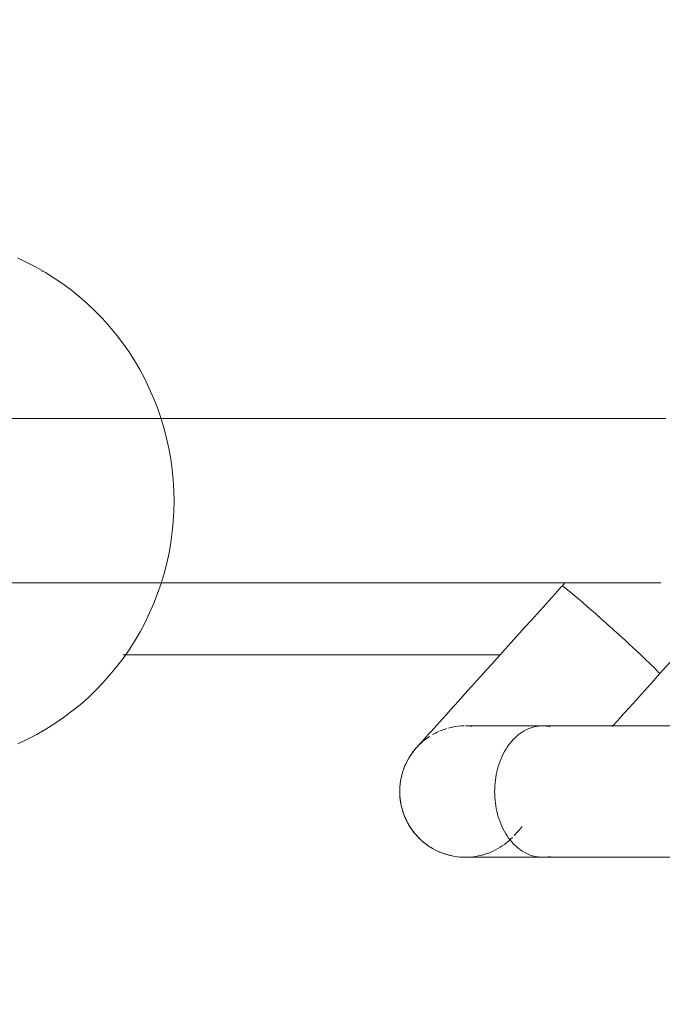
# Model space of a CAD drawing. Header units: metres. Extents: x -10.1 to 50.7, y -18 to 8.5.
# Tile 39 of 109: x -0.9172 to -0.8194, y -13.5178 to -13.3679. Entities that reach past the tile are written whole.
import ezdxf

# ---------------------------------------------------------------- set-up
doc = ezdxf.new("R2010")
doc.units = ezdxf.units.M
doc.layers.add('A-FLOR-PATT', color=8, linetype='Continuous', lineweight=18)
doc.layers.add('P-SANR-FIXT', color=6, linetype='Continuous', lineweight=18)

# ---------------------------------------------------------------- blocks, each defined once
blk = doc.blocks.new('ADA Shower Head with adjustable bar 2 - ADA Shower Head with adjustable bar 2-V2-PAGINAÇÃO DE PISO E LAYOUT DO VEST_ FEMININO')
at = {"layer": 'P-SANR-FIXT', "color": 7}
for p, q in [((0.05000000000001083, 0.00621620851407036), (0.05000000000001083, -0.0254991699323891)), ((0.07000000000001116, -0.02549917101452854), (0.07000000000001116, 0.00705002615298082)), ((0.00323821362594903, -0.006685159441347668), (0.00323821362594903, -0.1063134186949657)), ((0.02823821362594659, -0.1063134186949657), (0.02823821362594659, -0.007446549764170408)), ((0.02871156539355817, -0.02251295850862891), (0.02823821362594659, -0.02208675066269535)), ((-0.01918003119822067, -0.10169308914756), (-0.01918760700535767, -0.1017059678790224)), ((0.05072889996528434, -0.1017059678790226), (0.0507213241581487, -0.1016930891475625))]:
    blk.add_line(p, q, dxfattribs=at)
at = {"layer": 'P-SANR-FIXT', "color": 7, "flags": 128}
for points in [[(0.02776700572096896, 0.005250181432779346), (0.02863815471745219, 0.004465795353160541), (0.03212376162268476, 0.001327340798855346), (0.03562120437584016, -0.001821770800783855), (0.03912488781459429, -0.004976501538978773), (0.0420941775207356, -0.007650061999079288)], [(0.0420941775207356, -0.007650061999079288), (0.04312253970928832, -0.008576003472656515), (0.04414738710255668, -0.00949878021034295), (0.04516708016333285, -0.01041691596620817), (0.04617998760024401, -0.01132894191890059), (0.04718448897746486, -0.01223339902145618), (0.04817897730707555, -0.01312884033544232), (0.04916186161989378, -0.01401383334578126), (0.05009776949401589, -0.01485652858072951)], [(0.05330869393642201, -0.04466031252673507), (0.05328808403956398, -0.04464175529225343), (0.05322628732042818, -0.04458611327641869), (0.05312340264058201, -0.04449347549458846), (0.05297959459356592, -0.04436399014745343), (0.05279509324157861, -0.0441978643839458), (0.05257019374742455, -0.04399536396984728), (0.05230525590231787, -0.04375681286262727), (0.05200070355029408, -0.04348259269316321), (0.05165702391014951, -0.04317314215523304), (0.05127476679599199, -0.04282895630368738), (0.05085454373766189, -0.04245058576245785), (0.05039702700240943, -0.04203863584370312), (0.04990294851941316, -0.04159376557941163), (0.04937309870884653, -0.04111668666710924), (0.04880832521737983, -0.04060816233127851), (0.04820953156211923, -0.04006900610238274), (0.04757767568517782, -0.03950008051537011), (0.04691376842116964, -0.03890229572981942), (0.04621887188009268, -0.03827660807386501), (0.04549409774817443, -0.03762401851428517), (0.04474060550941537, -0.0369455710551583), (0.04395960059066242, -0.03624235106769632), (0.04315233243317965, -0.03551548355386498), (0.04232009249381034, -0.03476613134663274), (0.04146421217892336, -0.03399549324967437), (0.04058606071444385, -0.03320480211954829), (0.03968704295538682, -0.03239532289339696), (0.03876859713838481, -0.03156835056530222), (0.03783219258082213, -0.03072520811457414), (0.03687932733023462, -0.02986724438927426), (0.03591152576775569, -0.0289958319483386), (0.0349303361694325, -0.02811236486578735), (0.03393732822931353, -0.0272182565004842), (0.03293409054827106, -0.02631493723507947), (0.0319222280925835, -0.02540385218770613), (0.03090335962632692, -0.02448645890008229), (0.02987911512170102, -0.02356422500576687), (0.02885113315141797, -0.02263862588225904), (0.02871156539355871, -0.02251295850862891)], [(0.05000000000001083, -0.02549921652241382), (0.05000000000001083, -0.02667698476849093), (0.05000000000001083, -0.02780051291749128), (0.05000000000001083, -0.02886800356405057), (0.05000000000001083, -0.02987774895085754), (0.05000000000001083, -0.03082813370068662), (0.05000000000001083, -0.03171763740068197), (0.05000000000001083, -0.03254483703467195), (0.05000000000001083, -0.03330840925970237), (0.05000000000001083, -0.03400713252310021), (0.05000000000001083, -0.03463988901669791), (0.05000000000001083, -0.03520566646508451), (0.05000000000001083, -0.03570355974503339), (0.05000000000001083, -0.03613277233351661), (0.05000000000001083, -0.03649261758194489), (0.05000000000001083, -0.03678251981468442), (0.05000000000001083, -0.03700201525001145), (0.05000000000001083, -0.03715075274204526), (0.05000000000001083, -0.03722849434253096)], [(0.07000000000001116, -0.03722886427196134), (0.07000000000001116, -0.03715175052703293), (0.07000000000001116, -0.03700363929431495), (0.07000000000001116, -0.03678476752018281), (0.07000000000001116, -0.03649548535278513), (0.07000000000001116, -0.03613625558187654), (0.07000000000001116, -0.03570765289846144), (0.07000000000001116, -0.03521036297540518), (0.07000000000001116, -0.03464518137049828), (0.07000000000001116, -0.03401301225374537), (0.07000000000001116, -0.03331486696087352), (0.07000000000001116, -0.03255186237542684), (0.07000000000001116, -0.03172521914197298), (0.07000000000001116, -0.0308362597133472), (0.07000000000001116, -0.02988640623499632), (0.07000000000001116, -0.02887717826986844), (0.07000000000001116, -0.02781019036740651), (0.07000000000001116, -0.02668714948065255), (0.07000000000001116, -0.02550985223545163), (0.07000000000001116, -0.02549921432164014)], [(0.06533900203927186, -0.028579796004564), (0.0656488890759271, -0.02885881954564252), (0.06591922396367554, -0.02910223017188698), (0.06614957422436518, -0.02930963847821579), (0.06633957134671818, -0.02948071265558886), (0.06648891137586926, -0.02961517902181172), (0.06659735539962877, -0.02971282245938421), (0.06666472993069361, -0.02977348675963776), (0.06669092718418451, -0.02979707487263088)], [(0.06698313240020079, -0.03007094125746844), (0.06726378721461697, -0.03035591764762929), (0.06753282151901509, -0.03065188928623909), (0.06778980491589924, -0.03095838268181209), (0.06803432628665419, -0.03127490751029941), (0.06826599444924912, -0.03160095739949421), (0.06848443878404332, -0.03193601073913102), (0.06868930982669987, -0.0322795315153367), (0.06888027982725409, -0.03263097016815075), (0.06905704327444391, -0.03298976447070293), (0.06921931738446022, -0.03335534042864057), (0.06936684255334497, -0.03372711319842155), (0.0694993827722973, -0.03410448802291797), (0.06961672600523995, -0.03448686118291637), (0.069718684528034, -0.0348736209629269), (0.06980509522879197, -0.03526414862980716), (0.06987581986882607, -0.03565781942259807), (0.06993074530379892, -0.03605400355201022), (0.06996978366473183, -0.03645206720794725), (0.069992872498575, -0.03685137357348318), (0.06999997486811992, -0.0372512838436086), (0.06999107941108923, -0.03765115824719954), (0.06996620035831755, -0.03805035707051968), (0.06992537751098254, -0.03844824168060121), (0.06986867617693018, -0.03884417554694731), (0.06979618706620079, -0.03923752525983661), (0.06970802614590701, -0.0396276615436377), (0.06960433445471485, -0.04001396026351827), (0.06948527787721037, -0.04039580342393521), (0.06935104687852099, -0.04077258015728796), (0.06920185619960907, -0.04114368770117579), (0.06903794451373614, -0.04150853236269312), (0.0688595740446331, -0.04186653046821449), (0.06866703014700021, -0.04221710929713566), (0.06846062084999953, -0.04255970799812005), (0.06824067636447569, -0.04289377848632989), (0.06800754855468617, -0.0432187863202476), (0.0677616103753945, -0.04353421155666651), (0.06750325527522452, -0.04383954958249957), (0.06723289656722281, -0.04413431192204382), (0.06695096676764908, -0.04441802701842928), (0.06665791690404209, -0.04469024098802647), (0.06635421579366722, -0.04495051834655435), (0.06604034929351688, -0.04519844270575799), (0.06571681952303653, -0.04543361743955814), (0.06538414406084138, -0.04565566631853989), (0.06504285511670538, -0.04586423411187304), (0.0646934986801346, -0.0460589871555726), (0.06433663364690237, -0.04623961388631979), (0.06397283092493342, -0.0464058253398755), (0.06360267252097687, -0.04655735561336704), (0.06322675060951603, -0.04669396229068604), (0.06284566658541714, -0.04681542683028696), (0.06246003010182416, -0.0469215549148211), (0.0620704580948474, -0.0470121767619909), (0.0616775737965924, -0.04708714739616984), (0.0612820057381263, -0.04714634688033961), (0.06088438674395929, -0.0471896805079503), (0.06048535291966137, -0.04721707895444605), (0.06008554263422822, -0.04722849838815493), (0.05968559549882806, -0.04722392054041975), (0.05928615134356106, -0.04720335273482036), (0.05888784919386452, -0.04716682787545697), (0.05849132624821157, -0.04711440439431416), (0.05809721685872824, -0.04704616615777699), (0.05770615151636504, -0.0469622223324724), (0.05731875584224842, -0.04686270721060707), (0.05693564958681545, -0.04674777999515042), (0.05655744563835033, -0.04661762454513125), (0.05618474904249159, -0.04647244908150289), (0.05581815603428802, -0.04631248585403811), (0.05545825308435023, -0.04613799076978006), (0.05510561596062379, -0.04594924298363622), (0.0547608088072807, -0.04574654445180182), (0.05442438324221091, -0.04553021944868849), (0.05409687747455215, -0.04530061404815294), (0.05377881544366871, -0.04505809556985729), (0.05347070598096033, -0.04480305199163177), (0.05330869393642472, -0.04466031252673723)], [(0.01577064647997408, -0.08158425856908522), (0.01416236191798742, -0.08161584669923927), (0.01255658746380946, -0.08171056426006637), (0.01095583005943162, -0.08186827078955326), (0.009362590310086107, -0.0820887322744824), (0.007779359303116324, -0.08237162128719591), (0.006208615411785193, -0.08271651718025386), (0.004652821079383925, -0.08312290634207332), (0.003114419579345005, -0.08359018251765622), (0.001595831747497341, -0.08411764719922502), (9.945268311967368e-05, -0.08470451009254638), (-0.001372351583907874, -0.08534988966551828), (-0.002817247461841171, -0.08605281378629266), (-0.004232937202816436, -0.08681222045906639), (-0.005617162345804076, -0.08762695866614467), (-0.006967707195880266, -0.08849578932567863), (-0.00828240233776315, -0.08941738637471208), (-0.009559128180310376, -0.09039033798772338), (-0.01079581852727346, -0.0914131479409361), (-0.0119904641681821, -0.09248423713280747), (-0.01314111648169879, -0.093601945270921), (-0.01424589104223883, -0.09476453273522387), (-0.01530297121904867, -0.09597018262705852), (-0.0163106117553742, -0.09721700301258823), (-0.01726714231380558, -0.09850302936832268), (-0.01817097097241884, -0.09982622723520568), (-0.01902058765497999, -0.1011844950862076), (-0.01981456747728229, -0.1025756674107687), (-0.02055157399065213, -0.1039975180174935), (-0.02123036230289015, -0.1054477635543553)], [(0.0527290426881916, -0.1053520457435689), (0.05204640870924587, -0.1039035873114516), (0.0513056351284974, -0.1024836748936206), (0.05050797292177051, -0.1010945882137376), (0.04965476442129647, -0.09973854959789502), (0.04874744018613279, -0.09841772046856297), (0.04778751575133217, -0.09713419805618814), (0.04677658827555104, -0.09589001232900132), (0.04571633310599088, -0.09468712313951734), (0.04460850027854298, -0.09352741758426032), (0.04345491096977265, -0.09241270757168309), (0.04225745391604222, -0.09134472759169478), (0.0410180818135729, -0.09032513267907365), (0.03973880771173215, -0.08935549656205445), (0.03842170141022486, -0.08843730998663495), (0.03706888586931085, -0.08757197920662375), (0.0356825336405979, -0.086760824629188), (0.03426486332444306, -0.0860050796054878), (0.03281813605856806, -0.08530588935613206), (0.03134465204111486, -0.08466431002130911), (0.02984674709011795, -0.08408130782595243), (0.02832678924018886, -0.08355775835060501), (0.02678717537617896, -0.08309444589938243), (0.02523032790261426, -0.082692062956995), (0.02365869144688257, -0.08235120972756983), (0.02207472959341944, -0.08207239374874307), (0.02048092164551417, -0.08185602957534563), (0.01887975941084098, -0.08170243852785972), (0.01727374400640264, -0.08161184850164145), (0.01577064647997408, -0.08158425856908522)]]:
    blk.add_lwpolyline(points, dxfattribs=at)
at = {"layer": 'P-SANR-FIXT', "color": 7}
for centre, radius, start, end in [((0.0600000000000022, -0.03722886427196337), 0.009999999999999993, 180.9498581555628, 191.6623993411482), ((0.05999999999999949, -0.03722886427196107), 0.01, 346.2161570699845, 355.3189258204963), ((0.0600000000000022, -0.03722886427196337), 0.009999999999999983, 196.2938921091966, 203.2245668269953), ((0.05999999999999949, -0.03722886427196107), 0.009999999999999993, 330.7562621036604, 339.6083448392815), ((0.0600000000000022, -0.03722886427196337), 0.009999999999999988, 212.9999999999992, 219.6655105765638), ((0.05999999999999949, -0.03722886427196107), 0.009999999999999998, 317.9999999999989, 324.9259495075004), ((0.05999999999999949, -0.03722886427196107), 0.00999999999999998, 227.999999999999, 234.5479563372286), ((0.05999999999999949, -0.03722886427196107), 0.01, 302.9999999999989, 309.6973502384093), ((0.05999999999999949, -0.03722886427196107), 0.009999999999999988, 242.9999999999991, 249.300058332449), ((0.05999999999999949, -0.03722886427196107), 0.01, 287.999999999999, 294.4922547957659), ((0.05999999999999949, -0.03722886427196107), 0.009999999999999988, 257.999999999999, 264.0456113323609), ((0.05999999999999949, -0.03722886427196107), 0.009999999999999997, 272.999999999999, 278.0306553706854)]:
    blk.add_arc(centre, radius, start, end, dxfattribs=at)
for centre, major_axis, ratio, start_param, end_param in [((0.03540287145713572, -0.01508151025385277), (0.006691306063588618, 0.007431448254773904), 0.02935287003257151, 3.457287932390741e-13, 0.6981317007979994), ((0.03540287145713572, -0.01508151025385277), (0.006691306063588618, 0.007431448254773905), 0.02935287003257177, 0.6982000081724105, 1.396263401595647), ((0.03540287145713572, -0.01508151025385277), (0.006691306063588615, 0.007431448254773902), 0.02935287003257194, 1.396298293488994, 1.745303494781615), ((0.03540287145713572, -0.01508151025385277), (0.006691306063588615, 0.007431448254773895), 0.02935287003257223, 1.745329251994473, 2.094330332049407), ((0.03540287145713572, -0.01508151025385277), (0.006691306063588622, 0.007431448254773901), 0.02935287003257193, 2.094395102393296, 3.141592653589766), ((0.05999999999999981, -0.03722886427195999), (-0.01000000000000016, 1.270378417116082e-14), 0.9997269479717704, 6.18365042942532, 6.283185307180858), ((0.05999999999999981, -0.03722886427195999), (-0.01000000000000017, 3.809236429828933e-14), 0.9997269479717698, 3.036771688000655, 3.141592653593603), ((0.05999999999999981, -0.03722886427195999), (0.01000000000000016, 0), 0.9997269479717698, 3.330579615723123, 3.403392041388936), ((0.05999999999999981, -0.03722886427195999), (0.01000000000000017, 0), 0.9997269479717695, 5.917142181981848, 6.021385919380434), ((0.05999999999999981, -0.03722886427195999), (0.01000000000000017, 0), 0.9997269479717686, 3.561238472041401, 3.665191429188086), ((0.05999999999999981, -0.03722886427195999), (0.01000000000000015, 0), 0.9997269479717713, 5.656446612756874, 5.759586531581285), ((0.05999999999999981, -0.03722886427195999), (0.01000000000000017, 0), 0.9997269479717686, 3.82425392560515, 3.926990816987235), ((0.05999999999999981, -0.03722886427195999), (0.01000000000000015, 0), 0.999726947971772, 5.395982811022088, 5.497787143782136), ((0.05999999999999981, -0.03722886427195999), (0.01000000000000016, 0), 0.9997269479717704, 4.087395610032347, 4.712388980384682), ((0.05999999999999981, -0.03722886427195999), (0.01000000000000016, 0), 0.9997269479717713, 4.712388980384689, 5.2870138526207)]:
    blk.add_ellipse(centre, major_axis=major_axis, ratio=ratio, start_param=start_param, end_param=end_param, dxfattribs=at)
for points, knots in [([(0.05013043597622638, -0.02432755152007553), (0.04995023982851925, -0.02513284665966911), (0.04996564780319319, -0.02682062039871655), (0.05116013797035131, -0.0292093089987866), (0.05344322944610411, -0.03118806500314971), (0.05651000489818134, -0.03247392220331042), (0.05883658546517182, -0.03277237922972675), (0.05999999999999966, -0.03277244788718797)], [0.4486026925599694, 0.4486026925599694, 0.4486026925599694, 0.4486026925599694, 0.5555555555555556, 0.6666666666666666, 0.7777777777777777, 0.8888888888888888, 1, 1, 1, 1]), ([(0.05999999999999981, -0.03277244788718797), (0.06116316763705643, -0.03277238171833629), (0.06348971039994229, -0.03247475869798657), (0.06656259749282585, -0.03118395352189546), (0.06883819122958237, -0.02921189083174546), (0.07003525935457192, -0.02681521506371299), (0.07005021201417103, -0.02513660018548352), (0.0698712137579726, -0.02433458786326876)], [0, 0, 0, 0, 0.1111111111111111, 0.2222222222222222, 0.3333333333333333, 0.4444444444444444, 0.5510993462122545, 0.5510993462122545, 0.5510993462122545, 0.5510993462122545])]:
    blk.add_open_spline(points, degree=3, knots=knots, dxfattribs=at)

msp = doc.modelspace()

# ---------------------------------------------------------------- hatches: boundary and pattern name
at = {"layer": 'A-FLOR-PATT'}
h = msp.add_hatch(dxfattribs=at)
h.set_pattern_fill('FP_2', color=256, style=0, pattern_type=2)
h.set_pattern_definition([(0, (-7.217000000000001, -19.465), (0, 0.6), []), (90, (-7.217000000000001, -19.465), (-0.6, 3.673940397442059e-17), [])])
h.paths.add_polyline_path([(-5.777273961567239, -17.56216980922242), (-4.487273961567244, -17.56216980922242), (-4.487273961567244, -17.43466980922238), (-4.467273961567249, -17.43466980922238), (-4.467273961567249, -17.56216980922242), (-3.663859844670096, -17.56216980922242), (-3.663859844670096, -15.13216980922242), (-2.823859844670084, -15.13216980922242), (-2.823859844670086, -17.56216980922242), (-2.037273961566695, -17.56216980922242), (-2.037273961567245, -17.50216980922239), (-2.017273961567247, -17.50216980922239), (-2.017273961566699, -17.56216980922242), (-0.7272739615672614, -17.56216980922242), (-0.7272739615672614, -17.44787680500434), (-0.7302874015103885, -17.44787680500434), (-0.7352739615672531, -17.42787680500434), (-0.8368639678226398, -17.42773503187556), (-0.8504049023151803, -17.42774037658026), (-0.8519563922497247, -17.42753606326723), (-0.8551832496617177, -17.42591097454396), (-0.8564380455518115, -17.4249478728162), (-0.8584105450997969, -17.42195010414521), (-0.859025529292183, -17.42046499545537), (-0.8592364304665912, -17.41689100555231), (-0.8588794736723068, -17.41493590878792), (-0.8573508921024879, -17.41198653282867), (-0.855319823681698, -17.40954120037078), (-0.834226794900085, -17.38611501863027), (-0.8957144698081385, -17.38611501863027), (-0.8960441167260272, -17.38709925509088), (-0.8975007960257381, -17.3906104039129), (-0.9026670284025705, -17.39897812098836), (-0.9058010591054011, -17.40234739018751), (-0.9103471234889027, -17.40634997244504), (-0.9165473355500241, -17.41002315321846), (-0.9183927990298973, -17.41093872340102), (-0.9234054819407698, -17.4126383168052), (-0.9288073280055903, -17.41368896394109), (-0.9336640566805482, -17.4140137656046), (-0.9410465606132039, -17.41313218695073), (-0.9460517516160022, -17.41246110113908), (-0.9558854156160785, -17.40819859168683), (-0.9637393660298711, -17.40206101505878), (-0.9700096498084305, -17.39373887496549), (-0.9740112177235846, -17.38358414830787), (-0.9752957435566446, -17.3736474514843), (-0.9739320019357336, -17.36319988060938), (-0.9699405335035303, -17.35346429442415), (-0.9629402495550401, -17.34460940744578), (-0.9551911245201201, -17.33868919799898), (-0.9460517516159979, -17.33483380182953), (-0.9336640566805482, -17.333281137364), (-0.9263848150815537, -17.33406099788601), (-0.9217561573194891, -17.3352031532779), (-0.9178623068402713, -17.33656319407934), (-0.9112116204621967, -17.34039861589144), (-0.9087420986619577, -17.34212774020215), (-0.9027673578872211, -17.34820876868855), (-0.901932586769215, -17.349112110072), (-0.8966267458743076, -17.35855620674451), (-0.8958248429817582, -17.36111501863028), (-0.8150592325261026, -17.36138249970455), (-0.8118877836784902, -17.36130503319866), (-0.7610847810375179, -17.30453713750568), (-0.8940239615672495, -17.30453713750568), (-0.9185201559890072, -17.30131215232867), (-0.9413469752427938, -17.29185697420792), (-0.9609488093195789, -17.27681595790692), (-0.9759898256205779, -17.25721412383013), (-0.9854450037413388, -17.23438730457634), (-0.9886699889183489, -17.20795287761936), (-0.9886699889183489, -17.17462734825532), (-1.065473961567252, -17.1834593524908), (-1.090873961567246, -17.21372989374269), (-1.116273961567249, -17.22812569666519), (-1.141673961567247, -17.23493160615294), (-1.16717061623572, -17.2394273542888), (-1.192473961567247, -17.24164111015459), (-1.243080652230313, -17.237213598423), (-1.294073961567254, -17.22354998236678), (-1.344873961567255, -17.20506029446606), (-1.395673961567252, -17.18137186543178), (-1.446473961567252, -17.14613111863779), (-1.47187396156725, -17.12073111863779), (-1.484573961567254, -17.09873407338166), (-1.497273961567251, -17.06384111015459), (-1.497273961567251, -17.03844111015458), (-1.484573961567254, -17.00354814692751), (-1.471873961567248, -16.98155110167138), (-1.446473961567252, -16.95615110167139), (-1.395673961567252, -16.92091035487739), (-1.344873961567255, -16.89722192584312), (-1.294073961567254, -16.87873223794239), (-1.243080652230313, -16.86506862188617), (-1.192473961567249, -16.86064111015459), (-1.16717061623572, -16.86285486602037), (-1.141673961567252, -16.86735061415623), (-1.116273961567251, -16.87415652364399), (-1.09087396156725, -16.88855232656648), (-1.065473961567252, -16.91882286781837), (-0.9886699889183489, -16.92765487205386), (-0.9886699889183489, -16.89239111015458), (-0.9854450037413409, -16.86789491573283), (-0.9759898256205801, -16.84506809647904), (-0.9609488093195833, -16.82546626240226), (-0.9413469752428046, -16.81042524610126), (-0.9185201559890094, -16.8009700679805), (-0.8940239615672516, -16.79774508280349), (-0.7272739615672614, -16.79774508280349), (-0.7272739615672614, -16.60336980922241), (-1.4843597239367, -16.60336980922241), (-1.493460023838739, -16.7078981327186), (-1.495520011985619, -16.71205521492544), (-1.498316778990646, -16.71486437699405), (-1.49935848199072, -16.71543090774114), (-1.504240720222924, -16.71683358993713), (-1.773635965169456, -16.71698158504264), (-1.778173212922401, -16.71566242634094), (-1.779980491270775, -16.71451345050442), (-1.781993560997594, -16.71216137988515), (-1.782580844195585, -16.71123482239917), (-1.784096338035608, -16.70761500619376), (-1.793542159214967, -16.60336980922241), (-2.017273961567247, -16.60336980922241), (-2.017273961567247, -16.90216980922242), (-2.037273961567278, -16.90216980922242), (-2.037273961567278, -16.48466980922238), (-2.017273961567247, -16.48466980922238), (-2.017273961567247, -16.58336980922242), (-0.7272739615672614, -16.58336980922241), (-0.7272739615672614, -16.46292680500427), (-0.7302874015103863, -16.46292680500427), (-0.7352739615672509, -16.44292680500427), (-0.8368639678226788, -16.44278503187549), (-0.8504049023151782, -16.44279037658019), (-0.8519563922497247, -16.44258606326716), (-0.8551832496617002, -16.4409609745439), (-0.8564380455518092, -16.43999787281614), (-0.8584105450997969, -16.43700010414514), (-0.8590255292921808, -16.4355149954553), (-0.8592364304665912, -16.43194100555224), (-0.8588794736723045, -16.42998590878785), (-0.8573508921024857, -16.4270365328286), (-0.8553198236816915, -16.42459120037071), (-0.834226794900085, -16.40116501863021), (-0.8957144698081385, -16.40116501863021), (-0.896044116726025, -16.40214925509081), (-0.8975007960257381, -16.40566040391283), (-0.9026670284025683, -16.41402812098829), (-0.9058010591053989, -16.41739739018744), (-0.9103471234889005, -16.42139997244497), (-0.9153952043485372, -16.42446860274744), (-0.9183927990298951, -16.42598872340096), (-0.9234054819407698, -16.42768831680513), (-0.9288073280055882, -16.42873896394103), (-0.933664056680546, -16.42906376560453), (-0.9410465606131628, -16.42818218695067), (-0.947050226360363, -16.42708989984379), (-0.9558854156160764, -16.42324859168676), (-0.9637393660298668, -16.41711101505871), (-0.9701554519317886, -16.40843039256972), (-0.973951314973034, -16.39909753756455), (-0.9752957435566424, -16.38869745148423), (-0.9739320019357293, -16.37824988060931), (-0.969940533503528, -16.36851429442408), (-0.9629402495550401, -16.35965940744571), (-0.9551911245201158, -16.35373919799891), (-0.9460517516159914, -16.34988380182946), (-0.933664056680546, -16.34833113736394), (-0.9263848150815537, -16.34911099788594), (-0.9217561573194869, -16.35025315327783), (-0.917862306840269, -16.35161319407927), (-0.9112116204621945, -16.35544861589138), (-0.9087420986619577, -16.35717774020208), (-0.902767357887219, -16.36325876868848), (-0.9014740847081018, -16.36493126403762), (-0.8966267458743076, -16.37360620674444), (-0.8958248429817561, -16.37616501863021), (-0.8150592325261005, -16.37643249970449), (-0.811887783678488, -16.37635503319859), (-0.7610847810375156, -16.31958713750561), (-0.8940239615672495, -16.31958713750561), (-0.9185201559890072, -16.3163621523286), (-0.9413469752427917, -16.30690697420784), (-0.9609488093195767, -16.29186595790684), (-0.9759898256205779, -16.27226412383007), (-0.9854450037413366, -16.24943730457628), (-0.9886699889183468, -16.22300287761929), (-0.9886699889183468, -16.18967734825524), (-1.065473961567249, -16.19850935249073), (-1.090873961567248, -16.22877989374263), (-1.116273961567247, -16.24317569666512), (-1.141673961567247, -16.24998160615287), (-1.167170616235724, -16.25447735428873), (-1.192473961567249, -16.25669111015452), (-1.243080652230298, -16.25226359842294), (-1.294073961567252, -16.23859998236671), (-1.344873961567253, -16.22011029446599), (-1.39567396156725, -16.19642186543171), (-1.446473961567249, -16.16118111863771), (-1.471873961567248, -16.13578111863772), (-1.484573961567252, -16.11378407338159), (-1.497273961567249, -16.07889111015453), (-1.497273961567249, -16.05349111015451), (-1.484573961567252, -16.01859814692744), (-1.47187396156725, -15.99660110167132), (-1.446473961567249, -15.97120110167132), (-1.39567396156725, -15.93596035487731), (-1.344873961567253, -15.91227192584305), (-1.294073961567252, -15.89378223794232), (-1.243080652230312, -15.8801186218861), (-1.192473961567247, -15.87569111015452), (-1.167170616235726, -15.8779048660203), (-1.141673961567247, -15.88240061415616), (-1.116273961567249, -15.88920652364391), (-1.09087396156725, -15.90360232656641), (-1.065473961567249, -15.9338728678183), (-0.9886699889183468, -15.94270487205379), (-0.9886699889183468, -15.90744111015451), (-0.9854450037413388, -15.88294491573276), (-0.9759898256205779, -15.86011809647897), (-0.960948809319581, -15.84051626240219), (-0.9413469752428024, -15.82547524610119), (-0.9185201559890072, -15.81602006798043), (-0.8940239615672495, -15.81279508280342), (-0.7272739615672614, -15.81279508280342), (-0.7272739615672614, -15.61841980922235), (-1.484359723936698, -15.61841980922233), (-1.49340980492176, -15.72283865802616), (-1.495520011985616, -15.72710521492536), (-1.498482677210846, -15.73003185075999), (-1.498948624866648, -15.7303617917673), (-1.504240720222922, -15.73188358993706), (-1.773635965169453, -15.73203158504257), (-1.778173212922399, -15.73071242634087), (-1.779980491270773, -15.72956345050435), (-1.781993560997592, -15.72721137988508), (-1.782580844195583, -15.72628482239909), (-1.784096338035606, -15.72266500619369), (-1.793542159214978, -15.61841980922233), (-2.017273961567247, -15.61841980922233), (-2.017273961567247, -15.88466980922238), (-2.037273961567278, -15.88466980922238), (-2.037273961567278, -15.49716980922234), (-2.017273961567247, -15.49716980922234), (-2.017273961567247, -15.59841980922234), (-0.7272739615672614, -15.59841980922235), (-0.7272739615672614, -15.48292680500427), (-0.7302874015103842, -15.48292680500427), (-0.7352739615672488, -15.46292680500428), (-0.8368639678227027, -15.46278503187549), (-0.8504049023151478, -15.46279037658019), (-0.8519563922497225, -15.46258606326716), (-0.8551832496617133, -15.46096097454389), (-0.8564380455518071, -15.45999787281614), (-0.8584105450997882, -15.45700010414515), (-0.8590255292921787, -15.45551499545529), (-0.859236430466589, -15.45194100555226), (-0.8588794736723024, -15.44998590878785), (-0.8573508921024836, -15.4470365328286), (-0.8553198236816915, -15.44459120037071), (-0.8342267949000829, -15.42116501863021), (-0.8957144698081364, -15.42116501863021), (-0.8960441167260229, -15.42214925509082), (-0.897500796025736, -15.42566040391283), (-0.9026670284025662, -15.43402812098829), (-0.9081536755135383, -15.43964517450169), (-0.9101519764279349, -15.44127416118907), (-0.9153952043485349, -15.44446860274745), (-0.9183927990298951, -15.44598872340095), (-0.923405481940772, -15.44768831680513), (-0.928807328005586, -15.44873896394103), (-0.9336640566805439, -15.44906376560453), (-0.9410465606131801, -15.44818218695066), (-0.9470502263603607, -15.44708989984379), (-0.9558854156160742, -15.44324859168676), (-0.9637393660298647, -15.43711101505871), (-0.9701554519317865, -15.42843039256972), (-0.973951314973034, -15.41909753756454), (-0.9752957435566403, -15.40869745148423), (-0.9736669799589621, -15.39759827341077), (-0.9699405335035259, -15.38851429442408), (-0.9629402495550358, -15.37965940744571), (-0.9551911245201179, -15.37373919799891), (-0.9460517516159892, -15.36988380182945), (-0.9336640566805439, -15.36833113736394), (-0.9263848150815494, -15.36911099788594), (-0.9217561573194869, -15.37025315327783), (-0.9178623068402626, -15.37161319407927), (-0.9112116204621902, -15.37544861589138), (-0.9087420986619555, -15.37717774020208), (-0.9027673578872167, -15.38325876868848), (-0.9014740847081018, -15.38493126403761), (-0.8966267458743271, -15.3936062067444), (-0.8958248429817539, -15.39616501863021), (-0.8150592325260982, -15.39643249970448), (-0.8118877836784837, -15.39635503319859), (-0.7610847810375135, -15.33958713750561), (-0.8940239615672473, -15.33958713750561), (-0.9185201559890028, -15.3363621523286), (-0.9413469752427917, -15.32690697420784), (-0.9609488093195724, -15.31186595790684), (-0.9759898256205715, -15.29226412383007), (-0.9854450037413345, -15.26943730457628), (-0.9886699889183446, -15.24300287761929), (-0.9886699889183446, -15.20967734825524), (-1.065473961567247, -15.21850935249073), (-1.090873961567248, -15.24877989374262), (-1.116273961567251, -15.26317569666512), (-1.141673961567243, -15.26998160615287), (-1.167170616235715, -15.27447735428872), (-1.192473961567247, -15.27669111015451), (-1.243080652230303, -15.27226359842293), (-1.294073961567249, -15.25859998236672), (-1.344873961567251, -15.24011029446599), (-1.395673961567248, -15.21642186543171), (-1.446473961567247, -15.18118111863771), (-1.471873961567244, -15.15578111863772), (-1.48457396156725, -15.13378407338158), (-1.497273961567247, -15.09889111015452), (-1.497273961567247, -15.07349111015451), (-1.48457396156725, -15.03859814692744), (-1.471873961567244, -15.01660110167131), (-1.446473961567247, -14.99120110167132), (-1.395673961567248, -14.95596035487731), (-1.344873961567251, -14.93227192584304), (-1.294073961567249, -14.91378223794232), (-1.243080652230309, -14.90011862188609), (-1.192473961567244, -14.89569111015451), (-1.167170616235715, -14.8979048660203), (-1.141673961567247, -14.90240061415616), (-1.116273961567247, -14.90920652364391), (-1.090873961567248, -14.9236023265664), (-1.065473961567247, -14.9538728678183), (-0.9886699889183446, -14.96270487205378), (-0.9886699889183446, -14.92744111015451), (-0.9854450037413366, -14.90294491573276), (-0.9759898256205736, -14.88011809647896), (-0.960948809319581, -14.86051626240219), (-0.941346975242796, -14.84547524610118), (-0.9185201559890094, -14.83602006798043), (-0.8940239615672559, -14.83279508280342), (-0.7272739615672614, -14.83279508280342), (-0.7272739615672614, -14.63841980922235), (-1.484359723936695, -14.63841980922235), (-1.493460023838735, -14.74294813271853), (-1.495530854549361, -14.74711750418), (-1.498482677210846, -14.75003185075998), (-1.498948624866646, -14.7503617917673), (-1.50424072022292, -14.75188358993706), (-1.773635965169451, -14.75203158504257), (-1.777578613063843, -14.75109044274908), (-1.77998049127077, -14.74956345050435), (-1.78205370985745, -14.74711750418), (-1.78258084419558, -14.7462848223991), (-1.784096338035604, -14.74266500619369), (-1.793542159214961, -14.63841980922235), (-2.017273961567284, -14.63841980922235), (-2.017273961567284, -14.89716980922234), (-2.037273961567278, -14.89716980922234), (-2.037273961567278, -14.51841980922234), (-2.017273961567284, -14.51841980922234), (-2.017273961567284, -14.61841980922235), (-0.7272739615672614, -14.61841980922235), (-0.7272739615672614, -14.51917680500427), (-0.7302874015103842, -14.51917680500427), (-0.7352739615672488, -14.49917680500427), (-0.8368639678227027, -14.4990350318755), (-0.8504049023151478, -14.4990403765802), (-0.8519563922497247, -14.49883606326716), (-0.8551832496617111, -14.49721097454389), (-0.8564380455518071, -14.49624787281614), (-0.8584105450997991, -14.49325010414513), (-0.8590255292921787, -14.49176499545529), (-0.8592364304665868, -14.48819100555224), (-0.8588794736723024, -14.48623590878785), (-0.8573508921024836, -14.4832865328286), (-0.8553198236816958, -14.48084120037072), (-0.8342267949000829, -14.45741501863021), (-0.8957144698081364, -14.45741501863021), (-0.8960441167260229, -14.45839925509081), (-0.8978619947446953, -14.46253216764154), (-0.9026670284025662, -14.47027812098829), (-0.9058010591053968, -14.47364739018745), (-0.9103471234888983, -14.47764997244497), (-0.9153952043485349, -14.48071860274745), (-0.9183927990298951, -14.48223872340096), (-0.9234054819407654, -14.48393831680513), (-0.928807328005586, -14.48498896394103), (-0.9336640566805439, -14.48531376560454), (-0.9410465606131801, -14.48443218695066), (-0.9460517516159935, -14.48376110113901), (-0.9558854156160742, -14.47949859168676), (-0.9637393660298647, -14.47336101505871), (-0.9700096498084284, -14.46503887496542), (-0.9740112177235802, -14.4548841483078), (-0.9752957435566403, -14.44494745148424), (-0.973932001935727, -14.43449988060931), (-0.9699405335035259, -14.42476429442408), (-0.962940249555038, -14.41590940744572), (-0.9551911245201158, -14.40998919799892), (-0.9460517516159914, -14.40613380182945), (-0.9336640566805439, -14.40458113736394), (-0.9263848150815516, -14.40536099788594), (-0.9217561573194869, -14.40650315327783), (-0.9178623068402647, -14.40786319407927), (-0.9112116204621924, -14.41169861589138), (-0.9087420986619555, -14.41342774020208), (-0.902767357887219, -14.41950876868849), (-0.9014740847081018, -14.42118126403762), (-0.8966267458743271, -14.4298562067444), (-0.8958248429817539, -14.43241501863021), (-0.8150592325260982, -14.43268249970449), (-0.811887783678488, -14.43260503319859), (-0.7580067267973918, -14.37298009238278), (-0.7540010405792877, -14.37043434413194), (-0.7489137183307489, -14.37043434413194), (-0.7435598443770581, -14.37377187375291), (-0.7413103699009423, -14.37881907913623), (-0.7413103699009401, -14.38148477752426), (-0.7417428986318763, -14.38335517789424), (-0.7444104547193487, -14.38755339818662), (-0.7975330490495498, -14.44666723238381), (-0.7979779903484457, -14.44919048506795), (-0.8008014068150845, -14.45349818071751), (-0.8042368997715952, -14.45601818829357), (-0.8071444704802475, -14.45722658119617), (-0.826996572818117, -14.47927457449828), (-0.7834088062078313, -14.47921264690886), (-0.763334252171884, -14.47929186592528), (-0.7352739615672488, -14.47917680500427), (-0.7302874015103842, -14.45917680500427), (-0.7272739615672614, -14.45917680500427), (-0.7272739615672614, -13.65466980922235), (-1.504359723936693, -13.65466980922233), (-1.513402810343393, -13.75907341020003), (-1.515520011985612, -13.76335521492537), (-1.518316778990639, -13.76616437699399), (-1.519358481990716, -13.76673090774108), (-1.52424072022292, -13.76813358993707), (-1.793635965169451, -13.76828158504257), (-1.798274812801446, -13.76689783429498), (-1.799980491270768, -13.76581345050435), (-1.80199356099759, -13.76346137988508), (-1.802580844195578, -13.7625348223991), (-1.80409600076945, -13.75891882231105), (-1.813542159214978, -13.65466980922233), (-2.017273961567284, -13.65466980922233), (-2.017273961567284, -13.91841980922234), (-2.037273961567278, -13.91841980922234), (-2.037273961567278, -13.53466980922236), (-2.017273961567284, -13.53466980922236), (-2.017273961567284, -13.63466980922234), (-0.7272739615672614, -13.63466980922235), (-0.7272739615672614, -13.51542680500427), (-0.7302874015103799, -13.51542680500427), (-0.7352739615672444, -13.49542680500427), (-0.8368639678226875, -13.4952850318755), (-0.8504049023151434, -13.49529037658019), (-0.8519563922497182, -13.49508606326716), (-0.8551832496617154, -13.49346097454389), (-0.8564380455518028, -13.49249787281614), (-0.8584105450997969, -13.48950010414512), (-0.8590255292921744, -13.4880149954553), (-0.8592364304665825, -13.48444100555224), (-0.8588794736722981, -13.48248590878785), (-0.8573508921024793, -13.4795365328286), (-0.8553198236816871, -13.47709120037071), (-0.8342267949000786, -13.45366501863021), (-0.8957144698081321, -13.45366501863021), (-0.8960441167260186, -13.45464925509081), (-0.8975007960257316, -13.45816040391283), (-0.9026670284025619, -13.46652812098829), (-0.9058010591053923, -13.46989739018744), (-0.910347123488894, -13.47389997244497), (-0.9153952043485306, -13.47696860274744), (-0.9183927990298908, -13.47848872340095), (-0.9234054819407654, -13.48018831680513), (-0.9288073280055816, -13.48123896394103), (-0.9336640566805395, -13.48156376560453), (-0.9410465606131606, -13.48068218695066), (-0.9470502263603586, -13.47958989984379), (-0.9558854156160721, -13.47574859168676), (-0.9637393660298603, -13.46961101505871), (-0.9701554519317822, -13.46093039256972), (-0.9739513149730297, -13.45159753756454), (-0.9752957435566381, -13.44119745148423), (-0.9739320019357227, -13.43074988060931), (-0.9699405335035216, -13.42101429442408), (-0.9629402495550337, -13.41215940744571), (-0.9551911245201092, -13.40623919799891), (-0.9460517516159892, -13.40238380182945), (-0.9336640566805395, -13.40083113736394), (-0.926384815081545, -13.40161099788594), (-0.9217561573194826, -13.40275315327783), (-0.917862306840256, -13.40411319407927), (-0.9112116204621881, -13.40794861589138), (-0.9087420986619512, -13.40967774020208), (-0.9027673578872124, -13.41575876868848), (-0.9014740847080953, -13.41743126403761), (-0.8966267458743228, -13.4261062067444), (-0.8958248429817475, -13.42866501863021), (-0.8150592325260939, -13.42893249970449), (-0.8118877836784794, -13.42885503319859), (-0.7580067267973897, -13.36923009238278), (-0.756382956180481, -13.36792680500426), (-0.9235199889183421, -13.36792680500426), (-0.948016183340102, -13.36470181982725), (-0.9708430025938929, -13.35524664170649), (-0.9904448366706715, -13.3402056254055), (-1.005485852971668, -13.32060379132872), (-1.014941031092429, -13.29777697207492), (-1.018166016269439, -13.27134254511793), (-1.018166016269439, -13.2380170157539), (-1.094969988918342, -13.24684901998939), (-1.120369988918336, -13.27711956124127), (-1.145769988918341, -13.29151536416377), (-1.17116998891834, -13.29832127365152), (-1.196666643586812, -13.30281702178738), (-1.221969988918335, -13.30503077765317), (-1.2725766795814, -13.30060326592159), (-1.323569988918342, -13.28693964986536), (-1.374369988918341, -13.26844996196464), (-1.425169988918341, -13.24476153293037), (-1.475969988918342, -13.20952078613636), (-1.501369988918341, -13.18412078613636), (-1.514271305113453, -13.16157062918), (-1.526769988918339, -13.12723077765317), (-1.526769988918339, -13.10183077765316), (-1.514069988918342, -13.06693781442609), (-1.501369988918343, -13.04494076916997), (-1.475969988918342, -13.01954076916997), (-1.425169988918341, -12.98430002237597), (-1.374369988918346, -12.96061159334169), (-1.323569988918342, -12.94212190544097), (-1.272576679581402, -12.92845828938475), (-1.221969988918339, -12.92403077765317), (-1.196666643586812, -12.92624453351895), (-1.171169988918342, -12.93074028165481), (-1.145769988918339, -12.93754619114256), (-1.120369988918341, -12.95194199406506), (-1.094969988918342, -12.98221253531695), (-1.018166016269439, -12.99104453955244), (-1.018166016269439, -12.95578077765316), (-1.014941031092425, -12.93128458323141), (-1.005485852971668, -12.90845776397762), (-0.9904448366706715, -12.88885592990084), (-0.9708430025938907, -12.87381491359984), (-0.9480161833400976, -12.86435973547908), (-0.9235199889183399, -12.86113475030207), (-0.7272739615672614, -12.86113475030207), (-0.7272739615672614, -12.66458713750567), (-2.017273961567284, -12.66458713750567), (-2.017273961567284, -12.93466980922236), (-2.037273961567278, -12.93466980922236), (-2.037273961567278, -12.66458713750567), (-3.299691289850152, -12.66458713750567), (-3.299691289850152, -12.96744342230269), (-3.303098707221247, -12.99332532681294), (-3.313088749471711, -13.01744342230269), (-3.3289806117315, -13.03815410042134), (-3.34969128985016, -13.05404596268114), (-3.3738093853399, -13.0640360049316), (-3.399691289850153, -13.06744342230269), (-4.619691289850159, -13.06744342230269), (-4.619691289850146, -13.26458713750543), (-7.217273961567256, -13.26458713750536), (-7.217273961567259, -15.26458713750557), (-5.927273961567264, -15.26458713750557), (-5.927273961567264, -14.16458713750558), (-5.777273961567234, -14.16458713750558), (-5.777273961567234, -14.2155635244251), (-4.567273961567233, -14.2155635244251), (-4.541392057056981, -14.21897094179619), (-4.517273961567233, -14.22896098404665), (-4.496563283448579, -14.24485284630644), (-4.480671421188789, -14.2655635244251), (-4.470681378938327, -14.28968161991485), (-4.467273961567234, -14.3155635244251), (-4.467273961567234, -14.85841980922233), (-4.487273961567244, -14.85841980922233), (-4.487273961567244, -14.63841980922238), (-5.777273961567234, -14.63841980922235), (-5.777273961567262, -15.04092439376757), (-5.770923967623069, -15.04092439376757), (-5.770923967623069, -15.04568689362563), (-5.766161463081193, -15.04568689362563), (-5.766161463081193, -15.04727439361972), (-5.762986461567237, -15.04727439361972), (-5.762986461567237, -15.08537439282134), (-5.718536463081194, -15.08537439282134), (-5.718536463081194, -15.10759939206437), (-5.633737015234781, -15.10750068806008), (-5.628171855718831, -15.10601189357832), (-5.626214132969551, -15.10601189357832), (-5.623978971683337, -15.10337623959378), (-5.602107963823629, -15.08962808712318), (-5.588645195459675, -15.08537439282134), (-5.575182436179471, -15.08962808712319), (-5.565327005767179, -15.10124939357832), (-5.561719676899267, -15.11712439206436), (-5.565327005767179, -15.13299939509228), (-5.575182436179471, -15.14462069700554), (-5.588645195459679, -15.1488743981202), (-5.602107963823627, -15.14462069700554), (-5.623978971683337, -15.13087254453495), (-5.626214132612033, -15.12823689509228), (-5.629025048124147, -15.12823689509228), (-5.634073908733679, -15.12664939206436), (-5.718536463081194, -15.12664939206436), (-5.718536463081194, -15.1488743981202), (-5.762986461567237, -15.1488743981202), (-5.762986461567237, -15.1869743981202), (-5.766161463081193, -15.1869743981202), (-5.766161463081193, -15.18856189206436), (-5.770923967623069, -15.18856189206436), (-5.770923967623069, -15.19332439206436), (-5.777273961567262, -15.19332439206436), (-5.777273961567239, -15.59841980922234), (-4.487273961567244, -15.59841980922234), (-4.487273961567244, -15.45841980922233), (-4.467273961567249, -15.45841980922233), (-4.467273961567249, -15.88336980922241), (-4.487273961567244, -15.88336980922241), (-4.487273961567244, -15.61841980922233), (-5.777273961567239, -15.61841980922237), (-5.777273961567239, -16.02351522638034), (-5.770923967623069, -16.02351522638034), (-5.770923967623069, -16.02827772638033), (-5.766161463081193, -16.02827772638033), (-5.766161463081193, -16.0298652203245), (-5.762986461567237, -16.0298652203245), (-5.762986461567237, -16.0679652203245), (-5.718536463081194, -16.0679652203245), (-5.718536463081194, -16.09019022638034), (-5.633737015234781, -16.0900915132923), (-5.628171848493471, -16.08860272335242), (-5.626214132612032, -16.08860272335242), (-5.623978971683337, -16.08596707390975), (-5.602107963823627, -16.07221892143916), (-5.588645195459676, -16.0679652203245), (-5.575182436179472, -16.07221892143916), (-5.565327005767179, -16.08384022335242), (-5.561719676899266, -16.09971522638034), (-5.565327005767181, -16.11559022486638), (-5.575182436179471, -16.12721153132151), (-5.588645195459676, -16.13146522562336), (-5.602107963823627, -16.12721153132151), (-5.623978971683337, -16.11346337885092), (-5.626214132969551, -16.11082772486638), (-5.629025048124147, -16.11082772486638), (-5.634607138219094, -16.10924022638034), (-5.718536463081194, -16.10924022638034), (-5.718536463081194, -16.13146522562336), (-5.762986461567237, -16.13146522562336), (-5.762986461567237, -16.16956522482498), (-5.766161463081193, -16.16956522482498), (-5.766161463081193, -16.17115272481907), (-5.770923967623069, -16.17115272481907), (-5.770923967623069, -16.17591522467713), (-5.777273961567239, -16.17591522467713), (-5.777111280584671, -16.58336980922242), (-4.487273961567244, -16.58336980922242), (-4.487273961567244, -16.48336980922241), (-4.467273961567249, -16.48336980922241), (-4.467273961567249, -16.83466980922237), (-4.487273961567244, -16.83466980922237), (-4.487273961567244, -16.60336980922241), (-5.777273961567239, -16.60336980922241), (-5.777273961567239, -17.00353255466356), (-5.770923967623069, -17.00353255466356), (-5.770923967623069, -17.00829505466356), (-5.766161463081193, -17.00829505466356), (-5.766161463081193, -17.00988254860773), (-5.762986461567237, -17.00988254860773), (-5.762986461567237, -17.04798254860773), (-5.718536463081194, -17.04798254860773), (-5.718536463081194, -17.07020755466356), (-5.633737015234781, -17.07010884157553), (-5.628263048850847, -17.06862005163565), (-5.626214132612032, -17.06862005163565), (-5.623978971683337, -17.06598440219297), (-5.602107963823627, -17.05223624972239), (-5.588645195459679, -17.04798254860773), (-5.575182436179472, -17.05223624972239), (-5.565191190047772, -17.06445524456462), (-5.561719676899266, -17.07973255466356), (-5.565327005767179, -17.09560755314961), (-5.575182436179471, -17.10722885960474), (-5.588645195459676, -17.11148255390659), (-5.602107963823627, -17.10722885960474), (-5.623978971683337, -17.09348070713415), (-5.626214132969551, -17.09084505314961), (-5.629025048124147, -17.09084505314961), (-5.634073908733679, -17.08925755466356), (-5.718536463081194, -17.08925755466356), (-5.718536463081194, -17.11148255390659), (-5.762986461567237, -17.11148255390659), (-5.762986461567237, -17.14958255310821), (-5.766161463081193, -17.14958255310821), (-5.766161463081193, -17.15117005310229), (-5.770923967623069, -17.15117005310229), (-5.770923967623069, -17.15593255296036), (-5.777273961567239, -17.15593255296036), (-5.777273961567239, -17.38969562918)], flags=0)
h.paths.add_polyline_path([(-0.7723216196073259, -17.40802871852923), (-0.7352739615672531, -17.40787680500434), (-0.7302874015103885, -17.38787680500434), (-0.7272739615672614, -17.38787680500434), (-0.7272739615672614, -17.30453713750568), (-0.7426393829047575, -17.30453713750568), (-0.7413103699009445, -17.30751907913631), (-0.7413103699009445, -17.31018477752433), (-0.7417428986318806, -17.3120551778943), (-0.7444104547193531, -17.31625339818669), (-0.7975330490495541, -17.37536723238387), (-0.7979779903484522, -17.37789048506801), (-0.8008014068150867, -17.38219818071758), (-0.8042368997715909, -17.38471818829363), (-0.8071444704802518, -17.38592658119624), (-0.8269965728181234, -17.40797457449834), (-0.7834088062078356, -17.40791264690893), (-0.7723237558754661, -17.40802869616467)], flags=0)
h.paths.add_polyline_path([(-2.619854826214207, -16.68740472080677), (-2.734633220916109, -16.68740472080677), (-2.733635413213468, -16.67205301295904), (-2.730766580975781, -16.65718812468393), (-2.72598100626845, -16.6426961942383), (-2.719415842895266, -16.62891880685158), (-2.711135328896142, -16.61609886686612), (-2.701312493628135, -16.6044185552), (-2.690070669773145, -16.59409677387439), (-2.677623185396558, -16.58526626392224), (-2.664144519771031, -16.57810781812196), (-2.649874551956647, -16.57269618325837), (-2.635148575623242, -16.56918324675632), (-2.619854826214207, -16.56751837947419), (-2.619854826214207, -16.67205301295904)], flags=0)
h.paths.add_polyline_path([(-2.619854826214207, -16.80729106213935), (-2.619854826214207, -16.68740472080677), (-2.49463322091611, -16.68740472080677), (-2.497810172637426, -16.71483418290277), (-2.507172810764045, -16.74081127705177), (-2.522225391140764, -16.76396053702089), (-2.542170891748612, -16.78305622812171), (-2.565953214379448, -16.79708724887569), (-2.592313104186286, -16.80531066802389)], flags=0)
h.paths.add_polyline_path([(-0.7723216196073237, -16.42307871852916), (-0.7352739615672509, -16.42292680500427), (-0.7302874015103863, -16.40292680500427), (-0.7272739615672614, -16.40292680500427), (-0.7272739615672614, -16.31958713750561), (-0.7426321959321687, -16.31960326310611), (-0.7413103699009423, -16.32256907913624), (-0.7413103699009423, -16.32523477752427), (-0.7417428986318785, -16.32710517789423), (-0.744410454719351, -16.33130339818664), (-0.7975330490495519, -16.3904172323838), (-0.7983860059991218, -16.39364695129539), (-0.8003110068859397, -16.3968369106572), (-0.8042368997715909, -16.39976818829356), (-0.8071444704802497, -16.40097658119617), (-0.8269965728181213, -16.42302457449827), (-0.7834088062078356, -16.42296264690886), (-0.7723237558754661, -16.42307869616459)], flags=0)
h.paths.add_polyline_path([(-0.7723216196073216, -15.44307871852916), (-0.7352739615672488, -15.44292680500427), (-0.7302874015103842, -15.42292680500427), (-0.7272739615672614, -15.42292680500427), (-0.7272739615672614, -15.33958713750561), (-0.7426321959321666, -15.33960326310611), (-0.7413103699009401, -15.34256907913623), (-0.7413103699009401, -15.34523477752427), (-0.7417428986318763, -15.34710517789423), (-0.7444104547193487, -15.35130339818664), (-0.7975330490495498, -15.41041723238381), (-0.7979779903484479, -15.41294048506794), (-0.8008014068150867, -15.41724818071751), (-0.8042368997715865, -15.41976818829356), (-0.8071444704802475, -15.42097658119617), (-0.826996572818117, -15.44302457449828), (-0.7834088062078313, -15.44296264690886), (-0.7723237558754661, -15.4430786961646)], flags=0)
h.paths.add_polyline_path([(-4.268936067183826, -14.76022411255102), (-4.383714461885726, -14.76022411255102), (-4.382716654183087, -14.74487240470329), (-4.3798478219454, -14.73000751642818), (-4.375062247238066, -14.71551558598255), (-4.368497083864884, -14.70173819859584), (-4.360216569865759, -14.68891825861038), (-4.350393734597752, -14.67723794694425), (-4.339151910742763, -14.66691616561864), (-4.326704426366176, -14.6580856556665), (-4.313225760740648, -14.65092720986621), (-4.298955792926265, -14.64551557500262), (-4.284229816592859, -14.64200263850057), (-4.268936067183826, -14.64033777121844), (-4.268936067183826, -14.74487240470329)], flags=0)
h.paths.add_polyline_path([(-4.268936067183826, -14.88011045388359), (-4.268936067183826, -14.76022411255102), (-4.143714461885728, -14.76022411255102), (-4.146891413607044, -14.78765357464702), (-4.156254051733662, -14.81363066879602), (-4.171306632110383, -14.83677992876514), (-4.19125213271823, -14.85587561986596), (-4.215034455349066, -14.86990664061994), (-4.241394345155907, -14.87813005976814)], flags=0)
h.paths.add_polyline_path([(-0.7467933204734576, -14.36167680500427), (-0.9335199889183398, -14.36167680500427), (-0.9580161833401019, -14.35845181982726), (-0.9808430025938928, -14.3489966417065), (-1.000444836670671, -14.3339556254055), (-1.015485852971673, -14.31435379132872), (-1.024941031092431, -14.29152697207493), (-1.028166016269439, -14.26509254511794), (-1.028166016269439, -14.2317670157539), (-1.104969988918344, -14.24059901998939), (-1.130369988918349, -14.27086956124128), (-1.155769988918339, -14.28526536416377), (-1.181169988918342, -14.29207127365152), (-1.206666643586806, -14.29656702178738), (-1.231969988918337, -14.29878077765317), (-1.282576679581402, -14.29435326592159), (-1.333569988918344, -14.28068964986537), (-1.384369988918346, -14.26219996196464), (-1.435169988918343, -14.23851153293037), (-1.485969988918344, -14.20327078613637), (-1.511369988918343, -14.17787078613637), (-1.524069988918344, -14.15587374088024), (-1.536769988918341, -14.12098077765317), (-1.536769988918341, -14.09558077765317), (-1.524069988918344, -14.0606878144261), (-1.511369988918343, -14.03869076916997), (-1.485969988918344, -14.01329076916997), (-1.435169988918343, -13.97805002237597), (-1.384369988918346, -13.9543615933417), (-1.333569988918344, -13.93587190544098), (-1.282576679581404, -13.92220828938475), (-1.231969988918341, -13.91778077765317), (-1.20666664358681, -13.91999453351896), (-1.181169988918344, -13.92449028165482), (-1.155769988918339, -13.93129619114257), (-1.130369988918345, -13.94569199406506), (-1.104969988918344, -13.97596253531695), (-1.028166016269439, -13.98479453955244), (-1.028166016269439, -13.94953077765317), (-1.024941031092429, -13.92503458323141), (-1.015485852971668, -13.90220776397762), (-1.000444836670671, -13.88260592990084), (-0.9808430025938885, -13.86756491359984), (-0.9580161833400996, -13.85810973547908), (-0.9335199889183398, -13.85488475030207), (-0.737273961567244, -13.85488475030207), (-0.737273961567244, -14.36167680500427), (-0.7450532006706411, -14.36167680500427)], flags=0)
h.paths.add_polyline_path([(-0.772321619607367, -13.47557871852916), (-0.7352739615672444, -13.47542680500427), (-0.7302874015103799, -13.45542680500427), (-0.7272739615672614, -13.45542680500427), (-0.7272739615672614, -13.36792680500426), (-0.7467933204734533, -13.36800617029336), (-0.7435598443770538, -13.37002187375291), (-0.7413103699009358, -13.37506907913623), (-0.7413103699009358, -13.37773477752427), (-0.7417428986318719, -13.37960517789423), (-0.7444104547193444, -13.38380339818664), (-0.7975330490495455, -13.44291723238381), (-0.7983912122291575, -13.44615596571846), (-0.8003110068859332, -13.44933691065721), (-0.8042368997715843, -13.45226818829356), (-0.8071444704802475, -13.45347658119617), (-0.8269965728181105, -13.47552457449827), (-0.783408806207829, -13.47546264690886), (-0.7723237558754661, -13.4755786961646)], flags=0)
h.paths.add_polyline_path([(-5.764149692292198, -13.21977172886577), (-5.737132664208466, -13.21825448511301), (-5.710455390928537, -13.21372183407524), (-5.684453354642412, -13.20623077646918), (-5.65945354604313, -13.19587551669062), (-5.635770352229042, -13.18278627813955), (-5.613701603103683, -13.1671276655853), (-5.593524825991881, -13.14909659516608), (-5.575493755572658, -13.12891981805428), (-5.558684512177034, -13.10476915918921), (-5.546745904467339, -13.08316787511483), (-5.535791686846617, -13.05608903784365), (-5.52889958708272, -13.03216603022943), (-5.524229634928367, -13.00304388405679), (-5.52440022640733, -13.00358112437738), (-5.529500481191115, -13.03217286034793), (-5.53726822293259, -13.05817793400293), (-5.547900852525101, -13.08318043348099), (-5.561322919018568, -13.10685106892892), (-5.575493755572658, -13.12684534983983), (-5.593535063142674, -13.14701218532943), (-5.613701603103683, -13.16505322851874), (-5.635778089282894, -13.18069987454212), (-5.65945354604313, -13.19380114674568), (-5.684458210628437, -13.20414298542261), (-5.710455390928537, -13.21164749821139), (-5.737134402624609, -13.21616598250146), (-5.764149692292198, -13.21769741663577), (-5.791166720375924, -13.21616573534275), (-5.817843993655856, -13.21164756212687), (-5.845295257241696, -13.20354169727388), (-5.868845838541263, -13.19380126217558), (-5.892529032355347, -13.18069458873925), (-5.91459778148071, -13.16505345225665), (-5.934774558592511, -13.14700105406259), (-5.952805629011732, -13.12684566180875), (-5.968464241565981, -13.10474756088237), (-5.981553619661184, -13.08109356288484), (-5.991908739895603, -13.05604282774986), (-5.999399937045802, -13.03009171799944), (-6.003932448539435, -13.0030023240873), (-6.003899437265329, -13.00568304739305), (-5.999399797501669, -13.03216603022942), (-5.99189540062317, -13.05820027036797), (-5.981553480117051, -13.08316787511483), (-5.968452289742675, -13.1068679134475), (-5.952805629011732, -13.12891981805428), (-5.934764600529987, -13.14910549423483), (-5.91459778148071, -13.1671276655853), (-5.892521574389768, -13.18279040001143), (-5.868845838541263, -13.19587551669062), (-5.843841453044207, -13.20623209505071), (-5.816813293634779, -13.21389695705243), (-5.791166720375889, -13.21825448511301)], flags=0)
h.paths.add_polyline_path([(-6.224380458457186, -13.01323452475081), (-6.224366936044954, -13.01315493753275), (-6.224375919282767, -13.01315493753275)], flags=0)
h.paths.add_polyline_path([(-6.222857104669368, -12.98626989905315), (-6.222849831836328, -12.98613542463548), (-6.224400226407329, -12.95892494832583), (-6.2290071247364, -12.93207033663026), (-6.236404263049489, -12.90640869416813), (-6.247172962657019, -12.8806690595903), (-6.259847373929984, -12.85774133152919), (-6.275493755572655, -12.83568982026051), (-6.293934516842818, -12.81514692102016), (-6.313701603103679, -12.79748197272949), (-6.33690506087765, -12.78119622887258), (-6.361318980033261, -12.76796143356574), (-6.384458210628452, -12.75837746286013), (-6.412640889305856, -12.75051647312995), (-6.437134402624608, -12.74635505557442), (-6.464149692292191, -12.74483790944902), (-6.464149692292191, -12.74509741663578), (-6.437132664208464, -12.74662914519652), (-6.410455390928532, -12.75114735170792), (-6.384453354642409, -12.75865385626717), (-6.359453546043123, -12.76899370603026), (-6.335770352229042, -12.78210044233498), (-6.313701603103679, -12.79774160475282), (-6.293524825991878, -12.81579409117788), (-6.275223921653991, -12.83633024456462), (-6.259835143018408, -12.85804777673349), (-6.246745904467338, -12.88170160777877), (-6.236390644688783, -12.90675297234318), (-6.228899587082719, -12.93270393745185), (-6.224366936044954, -12.95979740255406), (-6.222864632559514, -12.98613790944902)], flags=0)
h.paths.add_polyline_path([(-6.705442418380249, -12.98626743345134), (-6.703883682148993, -12.95912088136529), (-6.699325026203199, -12.93244360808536), (-6.691786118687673, -12.90644157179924), (-6.681410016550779, -12.88144176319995), (-6.668262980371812, -12.85775856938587), (-6.65257361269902, -12.83568982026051), (-6.634463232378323, -12.81551304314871), (-6.613883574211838, -12.79723518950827), (-6.592030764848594, -12.78182336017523), (-6.568218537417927, -12.76873412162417), (-6.542895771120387, -12.75837886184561), (-6.516311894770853, -12.75088780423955), (-6.491165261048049, -12.74662885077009), (-6.493584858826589, -12.74676601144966), (-6.520029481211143, -12.75151743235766), (-6.546030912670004, -12.75928386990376), (-6.568845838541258, -12.76873412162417), (-6.594294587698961, -12.78307608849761), (-6.616000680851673, -12.79873568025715), (-6.63563777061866, -12.81647897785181), (-6.653695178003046, -12.836943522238), (-6.668972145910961, -12.85867755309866), (-6.681553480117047, -12.88144176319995), (-6.69219022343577, -12.90741862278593), (-6.69950677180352, -12.9330732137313), (-6.703950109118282, -12.95943535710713), (-6.705449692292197, -12.98613790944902)], flags=0)
h.paths.add_polyline_path([(-1.793259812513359, -12.78462137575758), (-1.798274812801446, -12.78314783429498), (-1.799980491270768, -12.78206345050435), (-1.801993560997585, -12.77971137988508), (-1.802580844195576, -12.7787848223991), (-1.804096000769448, -12.77516882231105), (-1.813320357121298, -12.6711412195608), (-1.81682560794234, -12.6676421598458), (-1.500826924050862, -12.66736404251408), (-1.504358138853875, -12.67090289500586), (-1.513402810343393, -12.77532341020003), (-1.51552001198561, -12.77960521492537), (-1.518482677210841, -12.78253185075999), (-1.518948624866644, -12.7828617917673), (-1.524240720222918, -12.78438358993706), (-1.792166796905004, -12.78462040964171)], flags=0)

# ---------------------------------------------------------------- block references
at = {"layer": 'P-SANR-FIXT', "color": 7, "rotation": 270}
msp.add_blockref('ADA Shower Head with adjustable bar 2 - ADA Shower Head with adjustable bar 2-V2-PAGINAÇÃO DE PISO E LAYOUT DO VEST_ FEMININO', (-0.8121400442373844, -13.42542680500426), dxfattribs=at)

doc.saveas('drawing.dxf')
